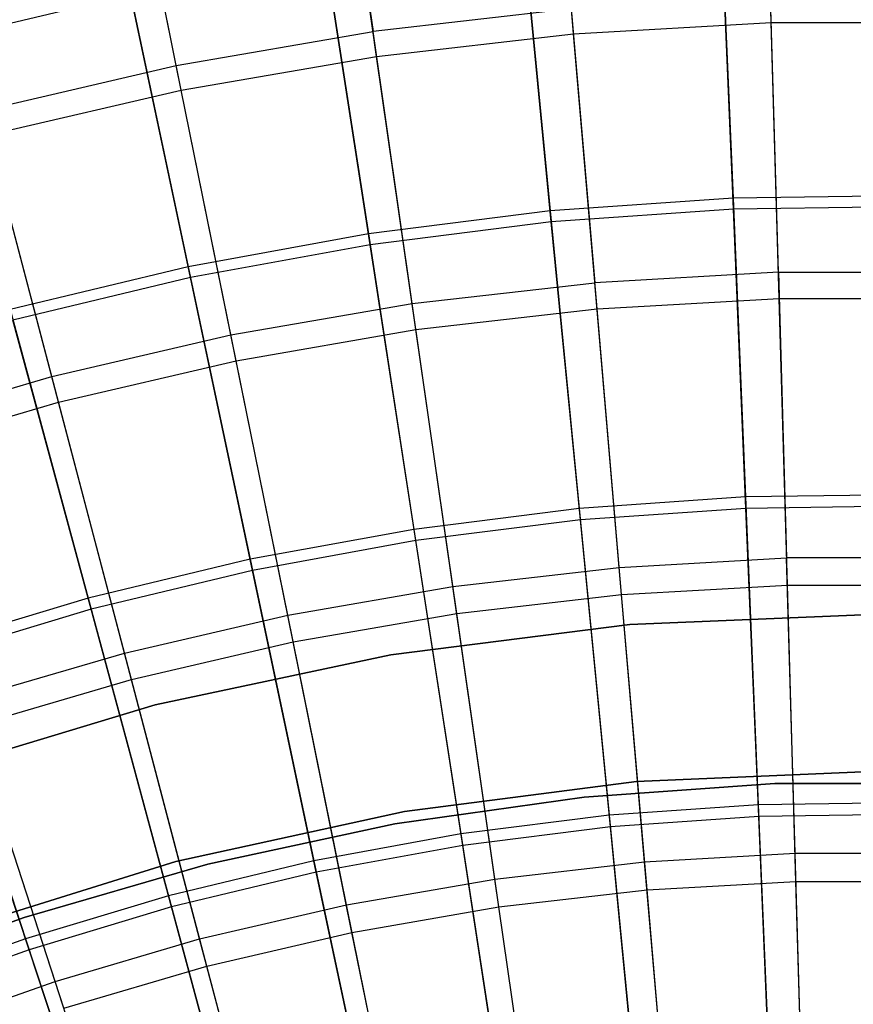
# Model space of a CAD drawing. Extents: x 0.1 to 12.1, y -6 to 6.
# Tile 140 of 256: x 5.247 to 6.044, y 2.377 to 3.319. Entities that reach past the tile are written whole.
import ezdxf

# ---------------------------------------------------------------- set-up
doc = ezdxf.new("R2010")
doc.units = 0
doc.header["$LTSCALE"] = 2.54
doc.layers.get('0').update_dxf_attribs({"linetype": 'CONTINUOUS'})

# ---------------------------------------------------------------- blocks, each defined once
blk = doc.blocks.new('DROPS_COLOR_B-11195_STL')
at = {"color": 0}
for p, q in [((5.96527, 3.316, 3.01731), (5.95805, 3.56883, 3.2233)), ((5.96527, 3.316, 3.01731), (5.95805, 3.56883, 3.2233)), ((5.54861, 3.55679, 12.14337), (5.58446, 3.30749, 12.35067)), ((5.54861, 3.55679, 12.14337), (5.58446, 3.30749, 12.35067)), ((5.77612, 3.30519, 3.01731), (5.75447, 3.55719, 3.2233)), ((5.77612, 3.30519, 3.01731), (5.75447, 3.55719, 3.2233)), ((5.58789, 3.28359, 3.01731), (5.55189, 3.53395, 3.2233)), ((5.58789, 3.28359, 3.01731), (5.55189, 3.53395, 3.2233)), ((5.39641, 3.27494, 12.35067), (5.34639, 3.52179, 12.14337)), ((5.39641, 3.27494, 12.35067), (5.34639, 3.52179, 12.14337)), ((5.40121, 3.25128, 3.01731), (5.35097, 3.49918, 3.2233)), ((5.40121, 3.25128, 3.01731), (5.35097, 3.49918, 3.2233)), ((5.97209, 3.0773, 12.54373), (5.96458, 3.34013, 12.35067)), ((5.97209, 3.0773, 12.54373), (5.96458, 3.34013, 12.35067)), ((5.77405, 3.32924, 12.35067), (5.58446, 3.30749, 12.35067)), ((5.77405, 3.32924, 12.35067), (5.58446, 3.30749, 12.35067)), ((5.77405, 3.32924, 12.35067), (5.79655, 3.06727, 12.54373)), ((5.77405, 3.32924, 12.35067), (5.79655, 3.06727, 12.54373)), ((5.77612, 3.30519, 3.01731), (5.96527, 3.316, 3.01731)), ((5.77612, 3.30519, 3.01731), (5.96527, 3.316, 3.01731)), ((5.97281, 3.05218, 2.82561), (5.96527, 3.316, 3.01731)), ((5.97281, 3.05218, 2.82561), (5.96527, 3.316, 3.01731)), ((5.96527, 3.316, 3.01731), (6.15473, 3.316, 3.01731)), ((5.96527, 3.316, 3.01731), (6.15473, 3.316, 3.01731)), ((5.39641, 3.27494, 12.35067), (5.58446, 3.30749, 12.35067)), ((5.39641, 3.27494, 12.35067), (5.58446, 3.30749, 12.35067)), ((5.62188, 3.04722, 12.54373), (5.58446, 3.30749, 12.35067)), ((5.62188, 3.04722, 12.54373), (5.58446, 3.30749, 12.35067)), ((5.58789, 3.28359, 3.01731), (5.77612, 3.30519, 3.01731)), ((5.58789, 3.28359, 3.01731), (5.77612, 3.30519, 3.01731)), ((5.7987, 3.04222, 2.82561), (5.77612, 3.30519, 3.01731)), ((5.7987, 3.04222, 2.82561), (5.77612, 3.30519, 3.01731)), ((5.40121, 3.25128, 3.01731), (5.58789, 3.28359, 3.01731)), ((5.40121, 3.25128, 3.01731), (5.58789, 3.28359, 3.01731)), ((5.62545, 3.02234, 2.82561), (5.58789, 3.28359, 3.01731)), ((5.62545, 3.02234, 2.82561), (5.58789, 3.28359, 3.01731)), ((5.21053, 3.23172, 12.35067), (5.39641, 3.27494, 12.35067)), ((5.21053, 3.23172, 12.35067), (5.39641, 3.27494, 12.35067)), ((5.44863, 3.01724, 12.54373), (5.39641, 3.27494, 12.35067)), ((5.44863, 3.01724, 12.54373), (5.39641, 3.27494, 12.35067)), ((5.21667, 3.20837, 3.01731), (5.40121, 3.25128, 3.01731)), ((5.21667, 3.20837, 3.01731), (5.40121, 3.25128, 3.01731)), ((5.45362, 2.9926, 2.82561), (5.40121, 3.25128, 3.01731)), ((5.45362, 2.9926, 2.82561), (5.40121, 3.25128, 3.01731)), ((5.27737, 2.97742, 12.54373), (5.21053, 3.23172, 12.35067)), ((5.27737, 2.97742, 12.54373), (5.21053, 3.23172, 12.35067)), ((5.28376, 2.95311, 2.82561), (5.21667, 3.20837, 3.01731)), ((5.28376, 2.95311, 2.82561), (5.21667, 3.20837, 3.01731)), ((5.97209, 3.0773, 12.54373), (5.79655, 3.06727, 12.54373)), ((5.97209, 3.0773, 12.54373), (5.79655, 3.06727, 12.54373)), ((5.97209, 3.0773, 12.54373), (5.97989, 2.80421, 12.72197)), ((5.97209, 3.0773, 12.54373), (6.14791, 3.0773, 12.54373)), ((5.97209, 3.0773, 12.54373), (5.97989, 2.80421, 12.72197)), ((5.97209, 3.0773, 12.54373), (6.14791, 3.0773, 12.54373)), ((5.62188, 3.04722, 12.54373), (5.79655, 3.06727, 12.54373)), ((5.62188, 3.04722, 12.54373), (5.79655, 3.06727, 12.54373)), ((5.81993, 2.79506, 12.72197), (5.79655, 3.06727, 12.54373)), ((5.81993, 2.79506, 12.72197), (5.79655, 3.06727, 12.54373)), ((5.7987, 3.04222, 2.82561), (5.97281, 3.05218, 2.82561)), ((5.7987, 3.04222, 2.82561), (5.97281, 3.05218, 2.82561)), ((5.98063, 2.77816, 2.64879), (5.97281, 3.05218, 2.82561)), ((5.97281, 3.05218, 2.82561), (6.14719, 3.05218, 2.82561)), ((5.98063, 2.77816, 2.64879), (5.97281, 3.05218, 2.82561)), ((5.97281, 3.05218, 2.82561), (6.14719, 3.05218, 2.82561)), ((5.44863, 3.01724, 12.54373), (5.62188, 3.04722, 12.54373)), ((5.44863, 3.01724, 12.54373), (5.62188, 3.04722, 12.54373)), ((5.66076, 2.7768, 12.72197), (5.62188, 3.04722, 12.54373)), ((5.66076, 2.7768, 12.72197), (5.62188, 3.04722, 12.54373)), ((5.62545, 3.02234, 2.82561), (5.7987, 3.04222, 2.82561)), ((5.62545, 3.02234, 2.82561), (5.7987, 3.04222, 2.82561)), ((5.82216, 2.7691, 2.64879), (5.7987, 3.04222, 2.82561)), ((5.82216, 2.7691, 2.64879), (5.7987, 3.04222, 2.82561)), ((5.45362, 2.9926, 2.82561), (5.62545, 3.02234, 2.82561)), ((5.45362, 2.9926, 2.82561), (5.62545, 3.02234, 2.82561)), ((5.66446, 2.75101, 2.64879), (5.62545, 3.02234, 2.82561)), ((5.66446, 2.75101, 2.64879), (5.62545, 3.02234, 2.82561)), ((5.27737, 2.97742, 12.54373), (5.44863, 3.01724, 12.54373)), ((5.27737, 2.97742, 12.54373), (5.44863, 3.01724, 12.54373)), ((5.50288, 2.74948, 12.72197), (5.44863, 3.01724, 12.54373)), ((5.50288, 2.74948, 12.72197), (5.44863, 3.01724, 12.54373)), ((5.28376, 2.95311, 2.82561), (5.45362, 2.9926, 2.82561)), ((5.28376, 2.95311, 2.82561), (5.45362, 2.9926, 2.82561)), ((5.50806, 2.72394, 2.64879), (5.45362, 2.9926, 2.82561)), ((5.50806, 2.72394, 2.64879), (5.45362, 2.9926, 2.82561)), ((5.10867, 2.92788, 12.54373), (5.27737, 2.97742, 12.54373)), ((5.10867, 2.92788, 12.54373), (5.27737, 2.97742, 12.54373)), ((5.34683, 2.71319, 12.72197), (5.27737, 2.97742, 12.54373)), ((5.34683, 2.71319, 12.72197), (5.27737, 2.97742, 12.54373)), ((5.11644, 2.90398, 2.82561), (5.28376, 2.95311, 2.82561)), ((5.11644, 2.90398, 2.82561), (5.28376, 2.95311, 2.82561)), ((5.35345, 2.68799, 2.64879), (5.28376, 2.95311, 2.82561)), ((5.35345, 2.68799, 2.64879), (5.28376, 2.95311, 2.82561)), ((5.81993, 2.79506, 12.72197), (5.97989, 2.80421, 12.72197)), ((5.81993, 2.79506, 12.72197), (5.97989, 2.80421, 12.72197)), ((6.14011, 2.80421, 12.72197), (5.97989, 2.80421, 12.72197)), ((5.98796, 2.52169, 12.88484), (5.97989, 2.80421, 12.72197)), ((6.14011, 2.80421, 12.72197), (5.97989, 2.80421, 12.72197)), ((5.98796, 2.52169, 12.88484), (5.97989, 2.80421, 12.72197)), ((5.66076, 2.7768, 12.72197), (5.81993, 2.79506, 12.72197)), ((5.66076, 2.7768, 12.72197), (5.81993, 2.79506, 12.72197)), ((5.84412, 2.51346, 12.88484), (5.81993, 2.79506, 12.72197)), ((5.84412, 2.51346, 12.88484), (5.81993, 2.79506, 12.72197)), ((5.82216, 2.7691, 2.64879), (5.98063, 2.77816, 2.64879)), ((5.82216, 2.7691, 2.64879), (5.98063, 2.77816, 2.64879)), ((5.98873, 2.4948, 2.48739), (5.98063, 2.77816, 2.64879)), ((5.98063, 2.77816, 2.64879), (6.13937, 2.77816, 2.64879)), ((5.98873, 2.4948, 2.48739), (5.98063, 2.77816, 2.64879)), ((5.98063, 2.77816, 2.64879), (6.13937, 2.77816, 2.64879)), ((5.50288, 2.74948, 12.72197), (5.66076, 2.7768, 12.72197)), ((5.50288, 2.74948, 12.72197), (5.66076, 2.7768, 12.72197)), ((5.70098, 2.49704, 12.88484), (5.66076, 2.7768, 12.72197)), ((5.70098, 2.49704, 12.88484), (5.66076, 2.7768, 12.72197)), ((5.66446, 2.75101, 2.64879), (5.82216, 2.7691, 2.64879)), ((5.66446, 2.75101, 2.64879), (5.82216, 2.7691, 2.64879)), ((5.84642, 2.48666, 2.48739), (5.82216, 2.7691, 2.64879)), ((5.84642, 2.48666, 2.48739), (5.82216, 2.7691, 2.64879)), ((5.34683, 2.71319, 12.72197), (5.50288, 2.74948, 12.72197)), ((5.34683, 2.71319, 12.72197), (5.50288, 2.74948, 12.72197)), ((5.55901, 2.47247, 12.88484), (5.50288, 2.74948, 12.72197)), ((5.55901, 2.47247, 12.88484), (5.50288, 2.74948, 12.72197)), ((5.50806, 2.72394, 2.64879), (5.66446, 2.75101, 2.64879)), ((5.50806, 2.72394, 2.64879), (5.66446, 2.75101, 2.64879)), ((5.70481, 2.47041, 2.48739), (5.66446, 2.75101, 2.64879)), ((5.70481, 2.47041, 2.48739), (5.66446, 2.75101, 2.64879)), ((6.06, 2.75, 171.7), (5.82989, 2.74036, 171.7)), ((5.82989, 2.74036, 164.1), (6.06, 2.75, 164.1)), ((6.06, 2.75, 171.7), (5.82989, 2.74036, 171.7)), ((5.82989, 2.74036, 164.1), (6.06, 2.75, 164.1)), ((5.82989, 2.74036, 171.7), (5.60139, 2.71149, 171.7)), ((5.60139, 2.71149, 164.1), (5.82989, 2.74036, 164.1)), ((5.82989, 2.74036, 171.7), (5.60139, 2.71149, 171.7)), ((5.60139, 2.71149, 164.1), (5.82989, 2.74036, 164.1)), ((5.82989, 2.74036, 171.7), (5.82989, 2.74036, 164.1)), ((5.82989, 2.74036, 171.7), (5.82989, 2.74036, 164.1)), ((5.35345, 2.68799, 2.64879), (5.50806, 2.72394, 2.64879)), ((5.35345, 2.68799, 2.64879), (5.50806, 2.72394, 2.64879)), ((5.56435, 2.44611, 2.48739), (5.50806, 2.72394, 2.64879)), ((5.56435, 2.44611, 2.48739), (5.50806, 2.72394, 2.64879)), ((5.1931, 2.66805, 12.72197), (5.34683, 2.71319, 12.72197)), ((5.1931, 2.66805, 12.72197), (5.34683, 2.71319, 12.72197)), ((5.41868, 2.43983, 12.88484), (5.34683, 2.71319, 12.72197)), ((5.41868, 2.43983, 12.88484), (5.34683, 2.71319, 12.72197)), ((5.60139, 2.71149, 171.7), (5.3761, 2.6636, 171.7)), ((5.3761, 2.6636, 164.1), (5.60139, 2.71149, 164.1)), ((5.60139, 2.71149, 171.7), (5.3761, 2.6636, 171.7)), ((5.3761, 2.6636, 164.1), (5.60139, 2.71149, 164.1)), ((5.60139, 2.71149, 171.7), (5.60139, 2.71149, 164.1)), ((5.60139, 2.71149, 171.7), (5.60139, 2.71149, 164.1)), ((5.20115, 2.64327, 2.64879), (5.35345, 2.68799, 2.64879)), ((5.20115, 2.64327, 2.64879), (5.35345, 2.68799, 2.64879)), ((5.42552, 2.41382, 2.48739), (5.35345, 2.68799, 2.64879)), ((5.42552, 2.41382, 2.48739), (5.35345, 2.68799, 2.64879)), ((5.28044, 2.39924, 12.88484), (5.1931, 2.66805, 12.72197)), ((5.28044, 2.39924, 12.88484), (5.1931, 2.66805, 12.72197)), ((5.3761, 2.6636, 171.7), (5.15562, 2.59704, 171.7)), ((5.15562, 2.59704, 164.1), (5.3761, 2.6636, 164.1)), ((5.3761, 2.6636, 171.7), (5.15562, 2.59704, 171.7)), ((5.15562, 2.59704, 164.1), (5.3761, 2.6636, 164.1)), ((5.3761, 2.6636, 171.7), (5.3761, 2.6636, 164.1)), ((5.3761, 2.6636, 171.7), (5.3761, 2.6636, 164.1)), ((5.28875, 2.37366, 2.48739), (5.20115, 2.64327, 2.64879)), ((5.28875, 2.37366, 2.48739), (5.20115, 2.64327, 2.64879)), ((5.83649, 2.59038, 171.7), (6.06, 2.6, 171.7)), ((6.06, 2.6, 164.1), (5.83649, 2.59038, 164.1)), ((6.06, 2.6, 164.1), (5.83649, 2.59038, 164.1)), ((5.83649, 2.59038, 171.7), (6.06, 2.6, 171.7)), ((5.61464, 2.56157, 171.7), (5.83649, 2.59038, 171.7)), ((5.83649, 2.59038, 164.1), (5.61464, 2.56157, 164.1)), ((5.83649, 2.59038, 164.1), (5.61464, 2.56157, 164.1)), ((5.61464, 2.56157, 171.7), (5.83649, 2.59038, 171.7)), ((5.83649, 2.59038, 164.1), (5.83649, 2.59038, 171.7)), ((5.83649, 2.59038, 164.1), (5.83649, 2.59038, 171.7)), ((5.96859, 2.58839, 164.4), (5.78624, 2.57549, 164.4)), ((5.78624, 2.57549, 164.3), (5.96859, 2.58839, 164.3)), ((5.96859, 2.58839, 164.4), (5.78624, 2.57549, 164.4)), ((5.78624, 2.57549, 164.3), (5.96859, 2.58839, 164.3)), ((6.1514, 2.58839, 164.4), (5.96859, 2.58839, 164.4)), ((5.96859, 2.58839, 164.3), (6.1514, 2.58839, 164.3)), ((5.96859, 2.58839, 164.4), (5.96859, 2.58839, 164.3)), ((6.1514, 2.58839, 164.4), (5.96859, 2.58839, 164.4)), ((5.96859, 2.58839, 164.3), (6.1514, 2.58839, 164.3)), ((5.96859, 2.58839, 164.4), (5.96859, 2.58839, 164.3)), ((5.78624, 2.57549, 164.4), (5.60525, 2.54977, 164.4)), ((5.60525, 2.54977, 164.3), (5.78624, 2.57549, 164.3)), ((5.78624, 2.57549, 164.4), (5.60525, 2.54977, 164.4)), ((5.60525, 2.54977, 164.3), (5.78624, 2.57549, 164.3)), ((5.78624, 2.57549, 164.4), (5.78624, 2.57549, 164.3)), ((5.78624, 2.57549, 164.4), (5.78624, 2.57549, 164.3)), ((5.39608, 2.5138, 171.7), (5.61464, 2.56157, 171.7)), ((5.61464, 2.56157, 164.1), (5.39608, 2.5138, 164.1)), ((5.61464, 2.56157, 164.1), (5.39608, 2.5138, 164.1)), ((5.39608, 2.5138, 171.7), (5.61464, 2.56157, 171.7)), ((5.61464, 2.56157, 164.1), (5.61464, 2.56157, 171.7)), ((5.61464, 2.56157, 164.1), (5.61464, 2.56157, 171.7)), ((5.60525, 2.54977, 164.4), (5.42652, 2.51134, 164.4)), ((5.42652, 2.51134, 164.3), (5.60525, 2.54977, 164.3)), ((5.60525, 2.54977, 164.4), (5.42652, 2.51134, 164.4)), ((5.42652, 2.51134, 164.3), (5.60525, 2.54977, 164.3)), ((5.60525, 2.54977, 164.4), (5.60525, 2.54977, 164.3)), ((5.60525, 2.54977, 164.4), (5.60525, 2.54977, 164.3)), ((5.18244, 2.44743, 171.7), (5.39608, 2.5138, 171.7)), ((5.39608, 2.5138, 164.1), (5.18244, 2.44743, 164.1)), ((5.39608, 2.5138, 164.1), (5.18244, 2.44743, 164.1)), ((5.18244, 2.44743, 171.7), (5.39608, 2.5138, 171.7)), ((5.39608, 2.5138, 164.1), (5.39608, 2.5138, 171.7)), ((5.39608, 2.5138, 164.1), (5.39608, 2.5138, 171.7)), ((5.84412, 2.51346, 12.88484), (5.98796, 2.52169, 12.88484)), ((5.84412, 2.51346, 12.88484), (5.98796, 2.52169, 12.88484)), ((5.98796, 2.52169, 12.88484), (6.13204, 2.52169, 12.88484)), ((5.99628, 2.2306, 13.03183), (5.98796, 2.52169, 12.88484)), ((5.99628, 2.2306, 13.03183), (5.98796, 2.52169, 12.88484)), ((5.98796, 2.52169, 12.88484), (6.13204, 2.52169, 12.88484)), ((5.42652, 2.51134, 164.4), (5.25096, 2.4604, 164.4)), ((5.25096, 2.4604, 164.3), (5.42652, 2.51134, 164.3)), ((5.42652, 2.51134, 164.4), (5.25096, 2.4604, 164.4)), ((5.25096, 2.4604, 164.3), (5.42652, 2.51134, 164.3)), ((5.42652, 2.51134, 164.4), (5.42652, 2.51134, 164.3)), ((5.42652, 2.51134, 164.4), (5.42652, 2.51134, 164.3)), ((5.70098, 2.49704, 12.88484), (5.84412, 2.51346, 12.88484)), ((5.70098, 2.49704, 12.88484), (5.84412, 2.51346, 12.88484)), ((5.86904, 2.22332, 13.03183), (5.84412, 2.51346, 12.88484)), ((5.86904, 2.22332, 13.03183), (5.84412, 2.51346, 12.88484)), ((5.55901, 2.47247, 12.88484), (5.70098, 2.49704, 12.88484)), ((5.55901, 2.47247, 12.88484), (5.70098, 2.49704, 12.88484)), ((5.74242, 2.20879, 13.03183), (5.70098, 2.49704, 12.88484)), ((5.74242, 2.20879, 13.03183), (5.70098, 2.49704, 12.88484)), ((5.84642, 2.48666, 2.48739), (5.98873, 2.4948, 2.48739)), ((5.84642, 2.48666, 2.48739), (5.98873, 2.4948, 2.48739)), ((5.99707, 2.20295, 2.3419), (5.98873, 2.4948, 2.48739)), ((5.99707, 2.20295, 2.3419), (5.98873, 2.4948, 2.48739)), ((5.98873, 2.4948, 2.48739), (6.13127, 2.4948, 2.48739)), ((5.98873, 2.4948, 2.48739), (6.13127, 2.4948, 2.48739)), ((5.70481, 2.47041, 2.48739), (5.84642, 2.48666, 2.48739)), ((5.70481, 2.47041, 2.48739), (5.84642, 2.48666, 2.48739)), ((5.87141, 2.19577, 2.3419), (5.84642, 2.48666, 2.48739)), ((5.87141, 2.19577, 2.3419), (5.84642, 2.48666, 2.48739)), ((5.41868, 2.43983, 12.88484), (5.55901, 2.47247, 12.88484)), ((5.41868, 2.43983, 12.88484), (5.55901, 2.47247, 12.88484)), ((5.61684, 2.18706, 13.03183), (5.55901, 2.47247, 12.88484)), ((5.61684, 2.18706, 13.03183), (5.55901, 2.47247, 12.88484)), ((5.56435, 2.44611, 2.48739), (5.70481, 2.47041, 2.48739)), ((5.56435, 2.44611, 2.48739), (5.70481, 2.47041, 2.48739)), ((5.74636, 2.18142, 2.3419), (5.70481, 2.47041, 2.48739)), ((5.74636, 2.18142, 2.3419), (5.70481, 2.47041, 2.48739)), ((5.25096, 2.4604, 164.4), (5.07942, 2.3972, 164.4)), ((5.07942, 2.3972, 164.3), (5.25096, 2.4604, 164.3)), ((5.25096, 2.4604, 164.4), (5.07942, 2.3972, 164.4)), ((5.07942, 2.3972, 164.3), (5.25096, 2.4604, 164.3)), ((5.25096, 2.4604, 164.4), (5.25096, 2.4604, 164.3)), ((5.25096, 2.4604, 164.4), (5.25096, 2.4604, 164.3)), ((5.28044, 2.39924, 12.88484), (5.41868, 2.43983, 12.88484)), ((5.28044, 2.39924, 12.88484), (5.41868, 2.43983, 12.88484)), ((5.49271, 2.15819, 13.03183), (5.41868, 2.43983, 12.88484)), ((5.49271, 2.15819, 13.03183), (5.41868, 2.43983, 12.88484)), ((5.42552, 2.41382, 2.48739), (5.56435, 2.44611, 2.48739)), ((5.42552, 2.41382, 2.48739), (5.56435, 2.44611, 2.48739)), ((5.62234, 2.15996, 2.3419), (5.56435, 2.44611, 2.48739)), ((5.62234, 2.15996, 2.3419), (5.56435, 2.44611, 2.48739)), ((5.28875, 2.37366, 2.48739), (5.42552, 2.41382, 2.48739)), ((5.28875, 2.37366, 2.48739), (5.42552, 2.41382, 2.48739)), ((5.49974, 2.13145, 2.3419), (5.42552, 2.41382, 2.48739)), ((5.49974, 2.13145, 2.3419), (5.42552, 2.41382, 2.48739)), ((5.14474, 2.35083, 12.88484), (5.28044, 2.39924, 12.88484)), ((5.14474, 2.35083, 12.88484), (5.28044, 2.39924, 12.88484)), ((5.37043, 2.12229, 13.03183), (5.28044, 2.39924, 12.88484)), ((5.37043, 2.12229, 13.03183), (5.28044, 2.39924, 12.88484))]:
    blk.add_line(p, q, dxfattribs=at)
blk = doc.blocks.new('GROUP_1')
at = {"color": 0}
for p, q in [((5.85712, 9.42138, 10.92497), (5.86865, 9.14529, 11.10617)), ((5.85712, 9.42138, 10.92497), (5.86865, 9.14529, 11.10617)), ((5.66705, 9.40814, 10.92497), (5.6939, 9.13313, 11.10617)), ((5.66705, 9.40814, 10.92497), (5.6939, 9.13313, 11.10617)), ((5.86908, 9.13477, 0.88735), (5.85755, 9.41123, 1.06797)), ((5.86908, 9.13477, 0.88735), (5.85755, 9.41123, 1.06797)), ((5.69492, 9.12265, 0.88735), (5.66804, 9.39804, 1.06797)), ((5.69492, 9.12265, 0.88735), (5.66804, 9.39804, 1.06797)), ((5.47801, 9.38437, 10.92497), (5.5201, 9.11127, 11.10617)), ((5.47801, 9.38437, 10.92497), (5.5201, 9.11127, 11.10617)), ((5.5217, 9.10086, 0.88735), (5.47956, 9.37433, 1.06797)), ((5.5217, 9.10086, 0.88735), (5.47956, 9.37433, 1.06797)), ((5.29058, 9.35013, 10.92497), (5.34779, 9.07979, 11.10617)), ((5.29058, 9.35013, 10.92497), (5.34779, 9.07979, 11.10617)), ((5.29269, 9.34019, 1.06797), (5.108, 9.29571, 1.06797)), ((5.29269, 9.34019, 1.06797), (5.108, 9.29571, 1.06797)), ((5.34996, 9.06949, 0.88735), (5.29269, 9.34019, 1.06797)), ((5.34996, 9.06949, 0.88735), (5.29269, 9.34019, 1.06797)), ((5.86865, 9.14529, 11.10617), (5.6939, 9.13313, 11.10617)), ((5.86865, 9.14529, 11.10617), (5.6939, 9.13313, 11.10617)), ((6.0438, 9.14773, 11.10617), (5.86865, 9.14529, 11.10617)), ((6.0438, 9.14773, 11.10617), (5.86865, 9.14529, 11.10617)), ((5.86865, 9.14529, 11.10617), (5.88056, 8.85966, 11.27188)), ((5.86865, 9.14529, 11.10617), (5.88056, 8.85966, 11.27188)), ((5.6939, 9.13313, 11.10617), (5.5201, 9.11127, 11.10617)), ((5.6939, 9.13313, 11.10617), (5.5201, 9.11127, 11.10617)), ((5.6939, 9.13313, 11.10617), (5.72167, 8.8486, 11.27188)), ((5.6939, 9.13313, 11.10617), (5.72167, 8.8486, 11.27188)), ((5.86908, 9.13477, 0.88735), (5.69492, 9.12265, 0.88735)), ((5.86908, 9.13477, 0.88735), (5.69492, 9.12265, 0.88735)), ((6.04365, 9.1372, 0.88735), (5.86908, 9.13477, 0.88735)), ((6.04365, 9.1372, 0.88735), (5.86908, 9.13477, 0.88735)), ((5.88102, 8.8488, 0.72223), (5.86908, 9.13477, 0.88735)), ((5.88102, 8.8488, 0.72223), (5.86908, 9.13477, 0.88735)), ((5.69492, 9.12265, 0.88735), (5.5217, 9.10086, 0.88735)), ((5.69492, 9.12265, 0.88735), (5.5217, 9.10086, 0.88735)), ((5.72273, 8.83778, 0.72223), (5.69492, 9.12265, 0.88735)), ((5.72273, 8.83778, 0.72223), (5.69492, 9.12265, 0.88735)), ((5.5201, 9.11127, 11.10617), (5.34779, 9.07979, 11.10617)), ((5.5201, 9.11127, 11.10617), (5.34779, 9.07979, 11.10617)), ((5.5201, 9.11127, 11.10617), (5.56364, 8.82872, 11.27188)), ((5.5201, 9.11127, 11.10617), (5.56364, 8.82872, 11.27188)), ((5.5217, 9.10086, 0.88735), (5.34996, 9.06949, 0.88735)), ((5.5217, 9.10086, 0.88735), (5.34996, 9.06949, 0.88735)), ((5.5653, 8.81798, 0.72223), (5.5217, 9.10086, 0.88735)), ((5.5653, 8.81798, 0.72223), (5.5217, 9.10086, 0.88735)), ((5.34779, 9.07979, 11.10617), (5.17749, 9.03877, 11.10617)), ((5.34779, 9.07979, 11.10617), (5.17749, 9.03877, 11.10617)), ((5.34779, 9.07979, 11.10617), (5.40696, 8.8001, 11.27188)), ((5.34779, 9.07979, 11.10617), (5.40696, 8.8001, 11.27188)), ((5.34996, 9.06949, 0.88735), (5.18023, 9.02861, 0.88735)), ((5.34996, 9.06949, 0.88735), (5.18023, 9.02861, 0.88735)), ((5.40921, 8.78946, 0.72223), (5.34996, 9.06949, 0.88735)), ((5.40921, 8.78946, 0.72223), (5.34996, 9.06949, 0.88735)), ((5.17749, 9.03877, 11.10617), (5.25212, 8.76281, 11.27188)), ((5.17749, 9.03877, 11.10617), (5.25212, 8.76281, 11.27188)), ((5.25495, 8.75231, 0.72223), (5.18023, 9.02861, 0.88735)), ((5.25495, 8.75231, 0.72223), (5.18023, 9.02861, 0.88735)), ((5.88056, 8.85966, 11.27188), (5.72167, 8.8486, 11.27188)), ((5.88056, 8.85966, 11.27188), (5.72167, 8.8486, 11.27188)), ((6.03982, 8.86187, 11.27188), (5.88056, 8.85966, 11.27188)), ((6.03982, 8.86187, 11.27188), (5.88056, 8.85966, 11.27188)), ((5.88056, 8.85966, 11.27188), (5.89284, 8.56534, 11.4216)), ((5.88056, 8.85966, 11.27188), (5.89284, 8.56534, 11.4216)), ((6.03967, 8.851, 0.72223), (5.88102, 8.8488, 0.72223)), ((6.03967, 8.851, 0.72223), (5.88102, 8.8488, 0.72223)), ((5.72167, 8.8486, 11.27188), (5.56364, 8.82872, 11.27188)), ((5.72167, 8.8486, 11.27188), (5.56364, 8.82872, 11.27188)), ((5.72167, 8.8486, 11.27188), (5.75029, 8.55542, 11.4216)), ((5.72167, 8.8486, 11.27188), (5.75029, 8.55542, 11.4216)), ((5.88102, 8.8488, 0.72223), (5.72273, 8.83778, 0.72223)), ((5.88102, 8.8488, 0.72223), (5.72273, 8.83778, 0.72223)), ((5.89331, 8.55418, 0.57312), (5.88102, 8.8488, 0.72223)), ((5.89331, 8.55418, 0.57312), (5.88102, 8.8488, 0.72223)), ((5.72273, 8.83778, 0.72223), (5.5653, 8.81798, 0.72223)), ((5.72273, 8.83778, 0.72223), (5.5653, 8.81798, 0.72223)), ((5.75138, 8.5443, 0.57312), (5.72273, 8.83778, 0.72223)), ((5.75138, 8.5443, 0.57312), (5.72273, 8.83778, 0.72223)), ((5.56364, 8.82872, 11.27188), (5.40696, 8.8001, 11.27188)), ((5.56364, 8.82872, 11.27188), (5.40696, 8.8001, 11.27188)), ((5.56364, 8.82872, 11.27188), (5.60851, 8.53759, 11.4216)), ((5.56364, 8.82872, 11.27188), (5.60851, 8.53759, 11.4216)), ((5.5653, 8.81798, 0.72223), (5.40921, 8.78946, 0.72223)), ((5.5653, 8.81798, 0.72223), (5.40921, 8.78946, 0.72223)), ((5.61021, 8.52654, 0.57312), (5.5653, 8.81798, 0.72223)), ((5.61021, 8.52654, 0.57312), (5.5653, 8.81798, 0.72223)), ((5.40696, 8.8001, 11.27188), (5.25212, 8.76281, 11.27188)), ((5.40696, 8.8001, 11.27188), (5.25212, 8.76281, 11.27188)), ((5.40696, 8.8001, 11.27188), (5.46794, 8.51191, 11.4216)), ((5.40696, 8.8001, 11.27188), (5.46794, 8.51191, 11.4216)), ((5.40921, 8.78946, 0.72223), (5.25495, 8.75231, 0.72223)), ((5.40921, 8.78946, 0.72223), (5.25495, 8.75231, 0.72223)), ((5.47026, 8.50097, 0.57312), (5.40921, 8.78946, 0.72223)), ((5.47026, 8.50097, 0.57312), (5.40921, 8.78946, 0.72223)), ((5.25212, 8.76281, 11.27188), (5.09958, 8.71697, 11.27188)), ((5.25212, 8.76281, 11.27188), (5.09958, 8.71697, 11.27188)), ((5.25212, 8.76281, 11.27188), (5.32902, 8.47845, 11.4216)), ((5.25212, 8.76281, 11.27188), (5.32902, 8.47845, 11.4216)), ((5.25495, 8.75231, 0.72223), (5.103, 8.70665, 0.72223)), ((5.25495, 8.75231, 0.72223), (5.103, 8.70665, 0.72223)), ((5.33193, 8.46766, 0.57312), (5.25495, 8.75231, 0.72223)), ((5.33193, 8.46766, 0.57312), (5.25495, 8.75231, 0.72223)), ((5.09958, 8.71697, 11.27188), (5.19216, 8.43733, 11.4216)), ((5.09958, 8.71697, 11.27188), (5.19216, 8.43733, 11.4216)), ((5.19568, 8.42672, 0.57312), (5.103, 8.70665, 0.72223)), ((5.19568, 8.42672, 0.57312), (5.103, 8.70665, 0.72223)), ((6.03573, 8.56733, 11.4216), (5.89284, 8.56534, 11.4216)), ((6.03573, 8.56733, 11.4216), (5.89284, 8.56534, 11.4216)), ((5.89284, 8.56534, 11.4216), (5.75029, 8.55542, 11.4216)), ((5.89284, 8.56534, 11.4216), (5.75029, 8.55542, 11.4216)), ((5.89284, 8.56534, 11.4216), (5.90545, 8.26324, 11.55487)), ((5.89284, 8.56534, 11.4216), (5.90545, 8.26324, 11.55487)), ((5.75029, 8.55542, 11.4216), (5.60851, 8.53759, 11.4216)), ((5.75029, 8.55542, 11.4216), (5.60851, 8.53759, 11.4216)), ((5.75029, 8.55542, 11.4216), (5.77967, 8.25448, 11.55487)), ((5.75029, 8.55542, 11.4216), (5.77967, 8.25448, 11.55487)), ((5.89331, 8.55418, 0.57312), (5.75138, 8.5443, 0.57312)), ((5.89331, 8.55418, 0.57312), (5.75138, 8.5443, 0.57312)), ((6.03557, 8.55615, 0.57312), (5.89331, 8.55418, 0.57312)), ((6.03557, 8.55615, 0.57312), (5.89331, 8.55418, 0.57312)), ((5.90593, 8.2518, 0.44046), (5.89331, 8.55418, 0.57312)), ((5.90593, 8.2518, 0.44046), (5.89331, 8.55418, 0.57312)), ((5.75138, 8.5443, 0.57312), (5.61021, 8.52654, 0.57312)), ((5.75138, 8.5443, 0.57312), (5.61021, 8.52654, 0.57312)), ((5.78078, 8.24309, 0.44046), (5.75138, 8.5443, 0.57312)), ((5.78078, 8.24309, 0.44046), (5.75138, 8.5443, 0.57312)), ((5.60851, 8.53759, 11.4216), (5.46794, 8.51191, 11.4216)), ((5.60851, 8.53759, 11.4216), (5.46794, 8.51191, 11.4216)), ((5.60851, 8.53759, 11.4216), (5.65457, 8.23875, 11.55487)), ((5.60851, 8.53759, 11.4216), (5.65457, 8.23875, 11.55487)), ((5.61021, 8.52654, 0.57312), (5.47026, 8.50097, 0.57312)), ((5.61021, 8.52654, 0.57312), (5.47026, 8.50097, 0.57312)), ((5.65631, 8.22743, 0.44046), (5.61021, 8.52654, 0.57312)), ((5.65631, 8.22743, 0.44046), (5.61021, 8.52654, 0.57312)), ((5.46794, 8.51191, 11.4216), (5.32902, 8.47845, 11.4216)), ((5.46794, 8.51191, 11.4216), (5.32902, 8.47845, 11.4216)), ((5.46794, 8.51191, 11.4216), (5.53053, 8.21609, 11.55487)), ((5.46794, 8.51191, 11.4216), (5.53053, 8.21609, 11.55487)), ((5.47026, 8.50097, 0.57312), (5.33193, 8.46766, 0.57312)), ((5.47026, 8.50097, 0.57312), (5.33193, 8.46766, 0.57312)), ((5.5329, 8.20489, 0.44046), (5.47026, 8.50097, 0.57312)), ((5.5329, 8.20489, 0.44046), (5.47026, 8.50097, 0.57312)), ((5.32902, 8.47845, 11.4216), (5.19216, 8.43733, 11.4216)), ((5.32902, 8.47845, 11.4216), (5.19216, 8.43733, 11.4216)), ((5.32902, 8.47845, 11.4216), (5.40795, 8.18657, 11.55487)), ((5.32902, 8.47845, 11.4216), (5.40795, 8.18657, 11.55487)), ((5.33193, 8.46766, 0.57312), (5.19568, 8.42672, 0.57312)), ((5.33193, 8.46766, 0.57312), (5.19568, 8.42672, 0.57312)), ((5.41094, 8.17552, 0.44046), (5.33193, 8.46766, 0.57312)), ((5.41094, 8.17552, 0.44046), (5.33193, 8.46766, 0.57312)), ((5.19216, 8.43733, 11.4216), (5.05781, 8.38866, 11.4216)), ((5.19216, 8.43733, 11.4216), (5.05781, 8.38866, 11.4216)), ((5.19216, 8.43733, 11.4216), (5.2872, 8.15028, 11.55487)), ((5.19216, 8.43733, 11.4216), (5.2872, 8.15028, 11.55487)), ((5.19568, 8.42672, 0.57312), (5.06191, 8.37826, 0.57312)), ((5.19568, 8.42672, 0.57312), (5.06191, 8.37826, 0.57312)), ((5.2908, 8.13941, 0.44046), (5.19568, 8.42672, 0.57312)), ((5.2908, 8.13941, 0.44046), (5.19568, 8.42672, 0.57312))]:
    blk.add_line(p, q, dxfattribs=at)
blk.add_blockref('DROPS_COLOR_B-11195_STL', (-0.06, 5.99731, -1.7), dxfattribs=at)

msp = doc.modelspace()

# ---------------------------------------------------------------- block references
at = {"color": 0}
msp.add_blockref('GROUP_1', (0.06, -5.99731, 1.7), dxfattribs=at)

doc.saveas('drawing.dxf')
